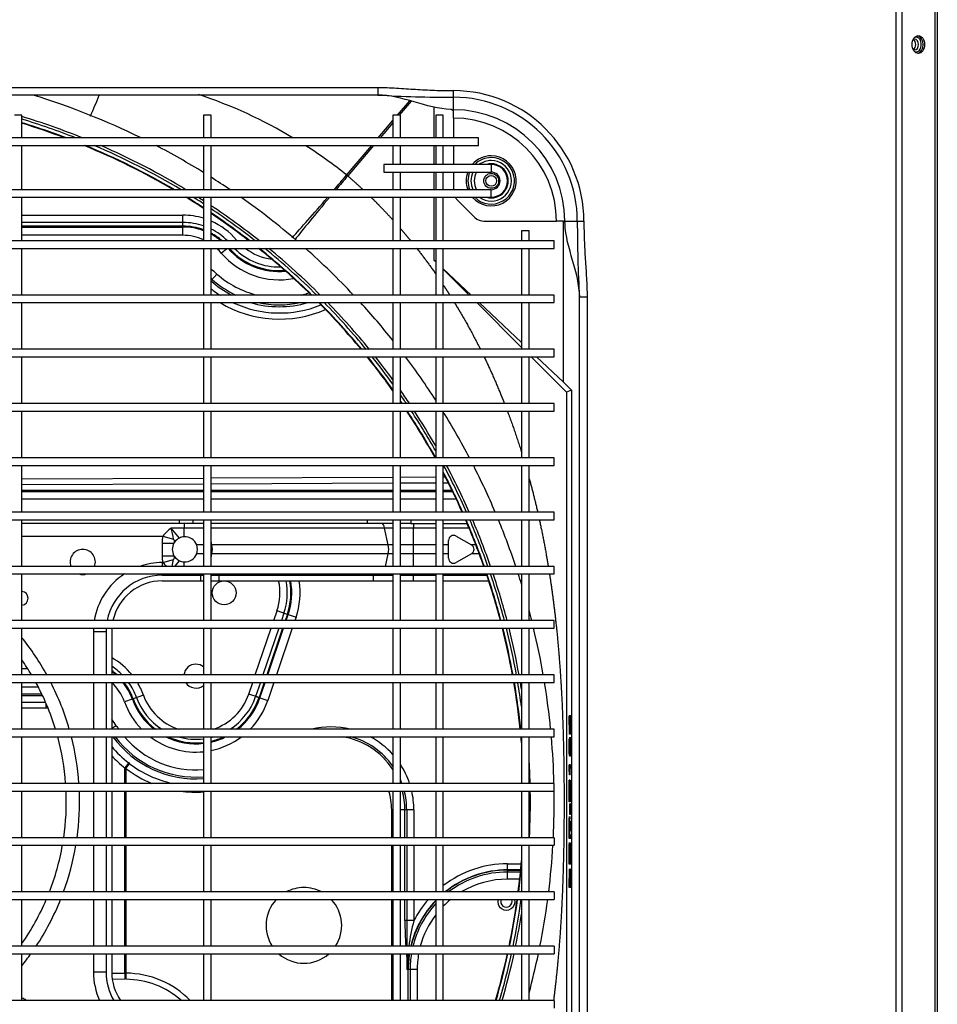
# Model space of a CAD drawing. Header units: millimetres. Extents: x -8884 to 95252, y -19446 to 55103.
# Tile 26 of 39: x -1922 to -1885, y -5073 to -5034. Entities that reach past the tile are written whole.
import ezdxf

# ---------------------------------------------------------------- set-up
doc = ezdxf.new("R2010")
doc.units = ezdxf.units.MM
doc.header["$LTSCALE"] = 1000
doc.header["$MEASUREMENT"] = 0
doc.linetypes.add('DASHED', pattern=[0.75, 0.5, -0.25])
doc.layers.add('KLIMA_NOWE', color=3, linetype='Continuous')
doc.layers.add('klimat_gaz', color=211, linetype='DASHED', lineweight=50)

# ---------------------------------------------------------------- blocks, each defined once
blk = doc.blocks.new('zw$D4A5')
at = {"layer": 'KLIMA_NOWE'}
for p, q in [((243.05, 152.77), (243.05, 727.77)), ((261.55, 727.77), (261.55, 152.77)), ((264.55, 152.77), (264.55, 727.77)), ((283.05, 727.77), (283.05, 152.77)), ((286.05, 152.77), (286.05, 727.77)), ((304.55, 727.77), (304.55, 152.77)), ((307.55, 152.77), (307.55, 727.77)), ((326.05, 727.77), (326.05, 152.77)), ((329.05, 152.77), (329.05, 727.77)), ((347.55, 727.77), (347.55, 152.77)), ((350.55, 152.77), (350.55, 727.77)), ((369.05, 727.77), (369.05, 152.77)), ((372.05, 152.77), (372.05, 727.77)), ((390.55, 727.77), (390.55, 152.77)), ((393.55, 152.77), (393.55, 727.77)), ((412.05, 727.77), (412.05, 152.77)), ((415.05, 152.77), (415.05, 727.77)), ((433.55, 727.77), (433.55, 152.77)), ((436.55, 152.77), (436.55, 727.77)), ((455.05, 727.77), (455.05, 152.77)), ((458.05, 152.77), (458.05, 727.77)), ((476.55, 727.77), (476.55, 152.77)), ((479.55, 152.77), (479.55, 727.77)), ((498.05, 727.77), (498.05, 152.77)), ((501.05, 152.77), (501.05, 727.77)), ((519.55, 727.77), (519.55, 152.77)), ((522.55, 152.77), (522.55, 727.77)), ((541.05, 727.77), (541.05, 152.77)), ((544.05, 152.77), (544.05, 727.77)), ((561.3, 702.77), (561.3, 177.77)), ((564.3, 177.77), (564.3, 702.77)), ((581.8, 697.77), (581.8, 182.77)), ((584.8, 182.77), (584.8, 697.77)), ((601.8, 222.77), (601.8, 657.77)), ((604.8, 657.77), (604.8, 222.77)), ((593.8, 363.77), (593.8, 366.77)), ((243.05, 363.77), (261.55, 363.77)), ((264.55, 363.77), (283.05, 363.77)), ((286.05, 363.77), (304.55, 363.77)), ((307.55, 363.77), (326.05, 363.77)), ((329.05, 363.77), (347.55, 363.77)), ((350.55, 363.77), (369.05, 363.77)), ((358.83, 354.3), (358.89, 363.77)), ((361.3, 363.77), (361.24, 354.41)), ((363.82, 355.58), (363.82, 363.77)), ((364.55, 363.77), (364.55, 355.93)), ((367.39, 363.77), (367.39, 357.35)), ((372.05, 363.77), (390.55, 363.77)), ((374.47, 361.43), (374.47, 363.77)), ((377.76, 363.77), (377.76, 363.61)), ((393.55, 363.77), (412.05, 363.77)), ((415.05, 363.77), (433.55, 363.77)), ((427.05, 363.77), (427.05, 307.88)), ((432.05, 301.27), (432.05, 363.77)), ((436.55, 363.77), (455.05, 363.77)), ((441.71, 291.77), (441.71, 363.77)), ((444.55, 291.77), (444.55, 363.77)), ((445.28, 363.77), (445.28, 291.77)), ((447.65, 291.77), (447.33, 363.77)), ((449.74, 363.77), (450.06, 291.77)), ((458.05, 363.77), (476.55, 363.77)), ((479.55, 363.77), (498.05, 363.77)), ((501.05, 363.77), (519.55, 363.77)), ((522.55, 363.77), (541.05, 363.77)), ((544.05, 363.77), (561.3, 363.77)), ((546.22, 299.93), (546.22, 363.77)), ((549.51, 363.77), (549.51, 299.93)), ((549.86, 299.93), (549.86, 363.77)), ((551.3, 299.93), (551.3, 363.77)), ((554.19, 363.77), (554.19, 299.93)), ((564.3, 363.77), (581.8, 363.77)), ((584.8, 363.77), (593.8, 363.77)), ((254.3, 330.42), (254.3, 335.42)), ((261.55, 335.42), (254.3, 335.42)), ((283.05, 335.42), (264.55, 335.42)), ((304.55, 335.42), (286.05, 335.42)), ((326.05, 335.42), (307.55, 335.42)), ((347.55, 335.42), (329.05, 335.42)), ((369.05, 335.42), (350.55, 335.42)), ((389.3, 335.42), (372.05, 335.42)), ((389.3, 335.42), (389.3, 330.42)), ((251.46, 322.94), (251.42, 327.96)), ((253.84, 328.16), (253.87, 323.01)), ((261.55, 330.42), (254.3, 330.42)), ((261.55, 328.17), (254.3, 328.17)), ((283.05, 330.42), (264.55, 330.42)), ((283.05, 328.17), (264.55, 328.17)), ((304.55, 330.42), (286.05, 330.42)), ((304.55, 328.17), (286.05, 328.17)), ((326.05, 330.42), (307.55, 330.42)), ((326.05, 328.17), (307.55, 328.17)), ((347.55, 330.42), (329.05, 330.42)), ((347.55, 328.17), (329.05, 328.17)), ((369.05, 330.42), (350.55, 330.42)), ((369.05, 328.17), (350.55, 328.17)), ((351.91, 326.36), (350.78, 328.17)), ((389.3, 330.42), (372.05, 330.42)), ((389.3, 328.17), (372.05, 328.17)), ((253.87, 322.53), (251.46, 322.55)), ((253.87, 323.01), (261.55, 323.01)), ((261.55, 322.53), (253.87, 322.53)), ((264.55, 323.01), (283.05, 323.01)), ((283.05, 322.53), (264.55, 322.53)), ((286.05, 323.01), (304.55, 323.01)), ((304.55, 322.53), (286.05, 322.53)), ((307.55, 323.01), (326.05, 323.01)), ((326.05, 322.53), (307.55, 322.53)), ((329.05, 323.01), (335.24, 323.01)), ((334.92, 322.53), (329.05, 322.53)), ((334.92, 322.53), (335.24, 323.01)), ((334.92, 322.53), (336.85, 321.07)), ((337.15, 321.46), (336.85, 321.07)), ((362.44, 320.01), (361.33, 323.1)), ((362.56, 319.68), (362.44, 320.01)), ((363.05, 318.32), (362.56, 319.68)), ((364.04, 315.61), (362.56, 319.68)), ((424.31, 308.24), (419.29, 308.24)), ((419.29, 308.24), (419.29, 303.49)), ((424.31, 308.24), (424.31, 303.49)), ((409.3, 308.17), (409.3, 293.02)), ((412.05, 308.17), (411.55, 308.17)), ((411.55, 308.17), (411.55, 293.02)), ((416.55, 308.17), (415.05, 308.17)), ((416.55, 307.88), (416.55, 308.17)), ((416.55, 307.88), (417.79, 303.63)), ((427.05, 307.88), (425.81, 303.63)), ((426.29, 301.36), (430.23, 304.61)), ((430.23, 299.53), (430.23, 304.61)), ((415.05, 303.22), (417.31, 301.36)), ((418.93, 303.26), (419.29, 303.49)), ((424.31, 303.49), (424.67, 303.26)), ((432.05, 301.27), (433.55, 301.27)), ((432.05, 296), (432.05, 301.27)), ((412.05, 299.53), (411.55, 299.53)), ((415.05, 299.53), (416.81, 299.53)), ((426.79, 299.53), (430.23, 299.53)), ((432.05, 299.53), (430.23, 299.53)), ((430.23, 291.77), (430.23, 299.53)), ((546.22, 299.93), (549.51, 299.93)), ((549.51, 299.93), (549.86, 299.93)), ((549.86, 299.93), (551.3, 299.93)), ((549.86, 299.93), (554.19, 299.93)), ((409.3, 293.02), (409.3, 291.77)), ((411.55, 293.02), (409.3, 293.02)), ((411.55, 293.02), (411.55, 291.77)), ((420.05, 291.77), (420.05, 294.48)), ((423.55, 291.77), (423.55, 294.48)), ((432.05, 291.77), (432.05, 296)), ((433.55, 296), (432.05, 296)), ((261.55, 291.77), (243.05, 291.77)), ((243.05, 288.77), (261.55, 288.77)), ((283.05, 291.77), (264.55, 291.77)), ((264.55, 288.77), (283.05, 288.77)), ((304.55, 291.77), (286.05, 291.77)), ((286.05, 288.77), (304.55, 288.77)), ((326.05, 291.77), (307.55, 291.77)), ((307.55, 288.77), (326.05, 288.77)), ((347.55, 291.77), (329.05, 291.77)), ((329.05, 288.77), (347.55, 288.77)), ((369.05, 291.77), (350.55, 291.77)), ((350.55, 288.77), (369.05, 288.77)), ((390.55, 291.77), (372.05, 291.77)), ((372.05, 288.77), (390.55, 288.77)), ((412.05, 291.77), (393.55, 291.77)), ((393.55, 288.77), (412.05, 288.77)), ((409.3, 288.77), (409.3, 285.79)), ((411.55, 288.77), (411.55, 285.79)), ((433.55, 291.77), (415.05, 291.77)), ((415.05, 288.77), (433.55, 288.77)), ((418.54, 288.77), (420.05, 288.44)), ((420.05, 288.44), (420.05, 288.77)), ((423.55, 288.44), (425.06, 288.77)), ((423.55, 288.44), (423.55, 288.77)), ((430.23, 220.03), (430.23, 288.77)), ((432.05, 226.78), (432.05, 288.77)), ((455.05, 291.77), (436.55, 291.77)), ((436.55, 288.77), (455.05, 288.77)), ((441.71, 216.77), (441.71, 288.77)), ((444.55, 216.77), (444.55, 288.77)), ((445.28, 288.77), (445.28, 216.77)), ((447.99, 216.77), (447.66, 288.77)), ((450.08, 288.77), (450.4, 216.77)), ((476.55, 291.77), (458.05, 291.77)), ((458.05, 288.77), (476.55, 288.77)), ((498.05, 291.77), (479.55, 291.77)), ((479.55, 288.77), (498.05, 288.77)), ((519.55, 291.77), (501.05, 291.77)), ((501.05, 288.77), (519.55, 288.77)), ((541.05, 291.77), (522.55, 291.77)), ((522.55, 288.77), (541.05, 288.77)), ((528.74, 288.36), (528.29, 288.77)), ((530.87, 286.48), (528.29, 288.77)), ((561.3, 291.77), (544.05, 291.77)), ((544.05, 288.77), (561.3, 288.77)), ((581.8, 291.77), (564.3, 291.77)), ((564.3, 288.77), (581.8, 288.77)), ((593.8, 291.77), (584.8, 291.77)), ((584.8, 288.77), (593.8, 288.77)), ((593.8, 288.77), (593.8, 291.77)), ((409.3, 285.79), (409.3, 224.57)), ((411.55, 285.79), (409.3, 285.79)), ((411.55, 285.79), (411.55, 224.57)), ((420.05, 218.57), (420.05, 288.44)), ((423.55, 218.57), (423.55, 288.44)), ((539.2, 284.75), (541.06, 282.55)), ((544.05, 279.03), (544.35, 278.68)), ((363.05, 269.78), (364.44, 273.88)), ((364.44, 273.88), (369.05, 272.31)), ((362.94, 269.45), (361.88, 266.33)), ((363.05, 269.78), (362.94, 269.45)), ((362.94, 269.45), (369.05, 267.37)), ((363.52, 271.14), (363.05, 269.78)), ((369.05, 267.74), (363.05, 269.78)), ((369.05, 269.26), (363.52, 271.14)), ((372.05, 271.29), (390.55, 265.01)), ((369.05, 263.9), (361.88, 266.33)), ((390.55, 261.96), (372.05, 268.24)), ((390.55, 260.44), (372.05, 266.72)), ((372.05, 266.35), (390.55, 260.07)), ((390.55, 256.6), (372.05, 262.88)), ((393.55, 263.99), (397.44, 262.67)), ((396.05, 258.57), (397.44, 262.67)), ((396.51, 259.94), (393.55, 260.94)), ((396.05, 258.57), (393.55, 259.42)), ((393.55, 259.05), (395.93, 258.24)), ((395.93, 258.24), (394.88, 255.13)), ((396.51, 259.94), (395.93, 258.24)), ((396.05, 258.57), (395.93, 258.24)), ((394.88, 255.13), (393.55, 255.58)), ((581.8, 224.39), (569.75, 234.64)), ((570.11, 235.08), (581.8, 225.14)), ((432.05, 216.77), (432.05, 226.78)), ((432.05, 226.78), (433.55, 226.78)), ((409.3, 224.57), (409.3, 216.77)), ((411.55, 224.57), (409.3, 224.57)), ((411.55, 224.57), (411.55, 216.77)), ((584.8, 222.59), (591.65, 216.77)), ((604.8, 222.77), (601.8, 222.77)), ((415.05, 219.66), (420.05, 218.57)), ((420.05, 216.77), (420.05, 218.57)), ((423.55, 218.57), (430.23, 220.03)), ((423.55, 216.77), (423.55, 218.57)), ((430.23, 216.77), (430.23, 220.03)), ((574.3, 220.27), (571.3, 220.27)), ((571.3, 220.27), (571.3, 177.77)), ((574.3, 177.77), (574.3, 220.27)), ((590.77, 216.77), (584.8, 221.84)), ((243.05, 217.21), (261.55, 217.21)), ((261.55, 216.77), (243.05, 216.77)), ((264.55, 217.21), (283.05, 217.21)), ((283.05, 216.77), (264.55, 216.77)), ((286.05, 217.21), (304.55, 217.21)), ((304.55, 216.77), (286.05, 216.77)), ((307.55, 217.21), (318.62, 217.21)), ((326.05, 216.77), (307.55, 216.77)), ((318.62, 217.21), (318.62, 216.77)), ((347.55, 216.77), (329.05, 216.77)), ((369.05, 216.77), (350.55, 216.77)), ((390.55, 216.77), (372.05, 216.77)), ((412.05, 216.77), (393.55, 216.77)), ((433.55, 216.77), (415.05, 216.77)), ((455.05, 216.77), (436.55, 216.77)), ((476.55, 216.77), (458.05, 216.77)), ((498.05, 216.77), (479.55, 216.77)), ((519.55, 216.77), (501.05, 216.77)), ((541.05, 216.77), (522.55, 216.77)), ((561.3, 216.77), (544.05, 216.77)), ((571.3, 216.77), (564.3, 216.77)), ((581.8, 216.77), (574.3, 216.77)), ((593.8, 216.77), (584.8, 216.77)), ((593.8, 213.77), (593.8, 216.77)), ((593.8, 214.94), (599.52, 210.07)), ((243.05, 213.77), (261.55, 213.77)), ((243.05, 210.66), (255.3, 210.66)), ((255.3, 209.93), (255.3, 211.27)), ((261.55, 211.27), (255.3, 211.27)), ((255.3, 210.66), (255.3, 210.77)), ((255.3, 207.09), (255.3, 210.66)), ((264.55, 213.77), (283.05, 213.77)), ((283.05, 211.27), (264.55, 211.27)), ((274.7, 212), (283.05, 212)), ((274.7, 208.43), (274.7, 212)), ((286.05, 213.77), (304.55, 213.77)), ((286.05, 212), (304.55, 212)), ((304.55, 211.27), (286.05, 211.27)), ((307.55, 213.77), (326.05, 213.77)), ((307.55, 212), (318.62, 212)), ((318.62, 211.27), (307.55, 211.27)), ((318.62, 211.27), (318.62, 213.77)), ((318.62, 212), (318.62, 213.77)), ((318.62, 208.43), (318.62, 212)), ((329.05, 213.77), (347.55, 213.77)), ((350.55, 213.77), (369.05, 213.77)), ((372.05, 213.77), (390.55, 213.77)), ((393.55, 213.77), (412.05, 213.77)), ((409.3, 213.77), (409.3, 208.67)), ((411.55, 213.77), (411.55, 208.67)), ((415.05, 213.77), (433.55, 213.77)), ((420.05, 208.6), (420.05, 213.77)), ((423.55, 208.6), (423.55, 213.77)), ((430.23, 208.6), (430.23, 213.77)), ((432.05, 209.66), (432.05, 213.77)), ((436.55, 213.77), (455.05, 213.77)), ((441.71, 199.77), (441.71, 213.77)), ((444.55, 199.77), (444.55, 213.77)), ((445.28, 213.77), (445.28, 199.77)), ((448.06, 199.77), (448, 213.77)), ((450.42, 213.77), (450.48, 199.77)), ((458.05, 213.77), (476.55, 213.77)), ((479.55, 213.77), (498.05, 213.77)), ((501.05, 213.77), (519.55, 213.77)), ((522.55, 213.77), (541.05, 213.77)), ((544.05, 213.77), (561.3, 213.77)), ((564.3, 213.77), (571.3, 213.77)), ((574.3, 213.77), (581.8, 213.77)), ((584.8, 213.77), (593.8, 213.77)), ((599.36, 209.46), (593.8, 214.19)), ((255.3, 209.93), (243.05, 209.93)), ((255.3, 207.09), (243.05, 207.09)), ((283.05, 208.43), (274.7, 208.43)), ((304.55, 208.43), (286.05, 208.43)), ((318.62, 208.43), (307.55, 208.43)), ((409.3, 208.67), (409.3, 199.77)), ((411.55, 208.67), (409.3, 208.67)), ((411.55, 208.67), (411.55, 199.77)), ((412.05, 208.6), (411.55, 208.6)), ((415.05, 208.6), (420.05, 208.6)), ((420.05, 208.6), (423.55, 208.6)), ((420.05, 199.77), (420.05, 208.6)), ((423.55, 199.77), (423.55, 208.6)), ((423.55, 208.6), (430.23, 208.6)), ((432.05, 208.6), (430.23, 208.6)), ((430.23, 199.77), (430.23, 208.6)), ((432.05, 209.66), (432.05, 199.77)), ((433.55, 209.66), (432.05, 209.66)), ((261.55, 199.77), (243.05, 199.77)), ((283.05, 199.77), (264.55, 199.77)), ((304.55, 199.77), (286.05, 199.77)), ((326.05, 199.77), (307.55, 199.77)), ((347.55, 199.77), (329.05, 199.77)), ((369.05, 199.77), (350.55, 199.77)), ((390.55, 199.77), (372.05, 199.77)), ((412.05, 199.77), (393.55, 199.77)), ((433.55, 199.77), (415.05, 199.77)), ((455.05, 199.77), (436.55, 199.77)), ((476.55, 199.77), (458.05, 199.77)), ((498.05, 199.77), (479.55, 199.77)), ((519.55, 199.77), (501.05, 199.77)), ((541.05, 199.77), (522.55, 199.77)), ((536.48, 200.5), (535.75, 199.77)), ((536.48, 200.5), (535.79, 199.77)), ((541.05, 200.5), (536.48, 200.5)), ((561.3, 200.5), (544.05, 200.5)), ((561.3, 199.77), (544.05, 199.77)), ((571.3, 200.5), (564.3, 200.5)), ((571.3, 199.77), (564.3, 199.77)), ((581.8, 200.5), (574.3, 200.5)), ((581.8, 199.77), (574.3, 199.77)), ((596.99, 200.5), (584.8, 200.5)), ((593.8, 199.77), (584.8, 199.77)), ((593.8, 196.77), (593.8, 199.77)), ((243.05, 196.77), (261.55, 196.77)), ((264.55, 196.77), (283.05, 196.77)), ((286.05, 196.77), (304.55, 196.77)), ((307.55, 196.77), (326.05, 196.77)), ((329.05, 196.77), (347.55, 196.77)), ((350.55, 196.77), (369.05, 196.77)), ((372.05, 196.77), (390.55, 196.77)), ((393.55, 196.77), (412.05, 196.77)), ((409.3, 196.77), (409.3, 178.76)), ((411.55, 196.77), (411.55, 179.5)), ((415.05, 196.77), (433.55, 196.77)), ((420.05, 194.67), (420.05, 196.77)), ((423.55, 194.67), (423.55, 196.77)), ((430.23, 186.54), (430.23, 196.77)), ((432.05, 196.77), (432.05, 187.31)), ((436.55, 196.77), (455.05, 196.77)), ((441.71, 191.65), (441.71, 196.77)), ((444.55, 193.01), (444.55, 196.77)), ((445.28, 196.77), (445.28, 193.36)), ((448.07, 194.75), (448.07, 196.77)), ((450.49, 196.77), (450.49, 195.98)), ((458.05, 196.77), (476.55, 196.77)), ((479.55, 196.77), (498.05, 196.77)), ((501.05, 196.77), (519.55, 196.77)), ((522.55, 196.77), (541.05, 196.77)), ((532.75, 196.77), (522.55, 186.54)), ((532.95, 196.77), (522.55, 185.75)), ((544.05, 196.77), (561.3, 196.77)), ((564.3, 196.77), (571.3, 196.77)), ((574.3, 196.77), (581.8, 196.77)), ((584.8, 196.77), (593.8, 196.77)), ((420.05, 185.58), (416.53, 191.67)), ((418.26, 194.67), (420.05, 194.67)), ((420.05, 194.67), (423.55, 194.67)), ((423.55, 194.67), (425.34, 194.67)), ((427.07, 191.67), (423.55, 185.58)), ((560.34, 191.3), (553.26, 184.23)), ((571.3, 192.77), (564.3, 192.77)), ((581.8, 192.77), (574.3, 192.77)), ((592.68, 192.77), (584.8, 192.77)), ((592.68, 192.77), (595.25, 192.77)), ((595.25, 192.77), (595.97, 192.77)), ((595.98, 193.33), (595.97, 192.77)), ((595.97, 192.77), (600.93, 192.77)), ((600.93, 192.77), (603.53, 192.77)), ((420.05, 182.52), (420.05, 185.58)), ((420.07, 185.54), (420.05, 185.58)), ((423.55, 185.58), (423.53, 185.54)), ((423.55, 183.85), (423.55, 185.58)), ((519.55, 183.53), (501.82, 165.77)), ((519.55, 182.57), (503.69, 165.77)), ((551.8, 180.69), (551.8, 151.89)), ((581.8, 182.77), (584.8, 182.77)), ((561.3, 177.77), (564.3, 177.77)), ((574.3, 177.77), (571.3, 177.77)), ((291.12, 171.27), (294.7, 171.27)), ((291.12, 166.48), (291.12, 171.27)), ((294.8, 171.27), (293.96, 171.27)), ((293.96, 166.19), (293.96, 171.27)), ((294.8, 171.27), (294.7, 171.27)), ((294.7, 171.27), (294.7, 166.11)), ((294.8, 171.27), (297.22, 171.27)), ((294.8, 166.1), (294.8, 171.27)), ((297.22, 171.27), (297.22, 165.88)), ((261.55, 165.77), (243.05, 165.77)), ((283.05, 165.77), (264.55, 165.77)), ((304.55, 165.77), (286.05, 165.77)), ((326.05, 165.77), (307.55, 165.77)), ((347.55, 165.77), (329.05, 165.77)), ((369.05, 165.77), (350.55, 165.77)), ((390.55, 165.77), (372.05, 165.77)), ((412.05, 165.77), (393.55, 165.77)), ((433.55, 165.77), (415.05, 165.77)), ((455.05, 165.77), (436.55, 165.77)), ((476.55, 165.77), (458.05, 165.77)), ((498.05, 165.77), (479.55, 165.77)), ((519.55, 165.77), (501.05, 165.77)), ((541.05, 165.77), (522.55, 165.77)), ((548.05, 165.77), (544.05, 165.77)), ((548.05, 162.77), (548.05, 165.77)), ((243.05, 162.77), (261.55, 162.77)), ((264.55, 162.77), (283.05, 162.77)), ((286.05, 162.77), (304.55, 162.77)), ((307.55, 162.77), (326.05, 162.77)), ((329.05, 162.77), (347.55, 162.77)), ((350.55, 162.77), (369.05, 162.77)), ((372.05, 162.77), (390.55, 162.77)), ((393.55, 162.77), (412.05, 162.77)), ((415.05, 162.77), (433.55, 162.77)), ((436.55, 162.77), (455.05, 162.77)), ((458.05, 162.77), (476.55, 162.77)), ((479.55, 162.77), (498.05, 162.77)), ((498.05, 161.99), (484.04, 147.94)), ((501.05, 162.77), (519.55, 162.77)), ((522.55, 162.77), (541.05, 162.77)), ((544.05, 162.77), (548.05, 162.77)), ((498.05, 159.8), (488.03, 149.18)), ((243.05, 152.77), (240.05, 152.77)), ((264.55, 152.77), (261.55, 152.77)), ((286.05, 152.77), (283.05, 152.77)), ((307.55, 152.77), (304.55, 152.77)), ((326.05, 152.77), (329.05, 152.77)), ((347.55, 152.77), (350.55, 152.77)), ((369.05, 152.77), (372.05, 152.77)), ((390.55, 152.77), (393.55, 152.77)), ((412.05, 152.77), (415.05, 152.77)), ((433.55, 152.77), (436.55, 152.77)), ((455.05, 152.77), (458.05, 152.77)), ((476.55, 152.77), (479.55, 152.77)), ((498.05, 152.77), (501.05, 152.77)), ((519.55, 152.77), (522.55, 152.77)), ((541.05, 152.77), (544.05, 152.77)), ((488.03, 149.18), (484.85, 145.99)), ((488.03, 149.18), (551.79, 149.18)), ((551.8, 149.32), (551.8, 151.89)), ((551.8, 149.32), (551.8, 148.6)), ((551.8, 148.6), (551.8, 143.63)), ((484.85, 145.99), (158.84, 145.99)), ((484.04, 147.94), (159.65, 147.94)), ((287.8, 146.52), (287.8, 146.82)), ((287.8, 146.82), (295.05, 146.71)), ((287.8, 146.47), (287.8, 146.52)), ((287.8, 146.52), (295.05, 146.41)), ((293.56, 146.39), (287.8, 146.47)), ((287.8, 146.31), (287.8, 146.47)), ((287.8, 146.31), (293.56, 146.39)), ((295.05, 146.37), (287.8, 146.26)), ((287.8, 146.26), (287.8, 146.31)), ((295.05, 146.41), (295.05, 146.71)), ((295.05, 146.41), (295.05, 146.37)), ((297.07, 146.58), (297.07, 146.88)), ((297.07, 146.2), (297.07, 146.58)), ((298.52, 146.2), (297.07, 146.2)), ((298.52, 146.54), (298.52, 146.4)), ((298.52, 146.36), (298.52, 146.2)), ((305.43, 146.29), (305.43, 146.95)), ((307.27, 146.58), (307.27, 146.88)), ((307.27, 146.2), (307.27, 146.58)), ((308.73, 146.2), (307.27, 146.2)), ((308.73, 146.54), (308.73, 146.4)), ((308.73, 146.36), (308.73, 146.2)), ((315.64, 146.29), (315.64, 146.95)), ((316.8, 146.36), (316.8, 146.66)), ((316.8, 146.66), (320.91, 146.66)), ((316.8, 146.32), (316.8, 146.36)), ((316.8, 146.36), (320.91, 146.36)), ((320.91, 146.32), (316.8, 146.32)), ((320.91, 146.36), (320.91, 146.66)), ((320.91, 146.36), (320.91, 146.32)), ((321.73, 146.58), (321.73, 146.88)), ((321.73, 146.88), (330.41, 146.88)), ((321.73, 146.54), (321.73, 146.58)), ((321.73, 146.58), (330.41, 146.58)), ((325.33, 146.54), (321.73, 146.54)), ((325.33, 146.2), (325.33, 146.54)), ((326.78, 146.2), (325.33, 146.2)), ((330.41, 146.54), (326.78, 146.54)), ((326.78, 146.54), (326.78, 146.2)), ((330.41, 146.58), (330.41, 146.88)), ((330.41, 146.58), (330.41, 146.54)), ((332.43, 146.49), (332.43, 146.79)), ((332.43, 146.44), (332.43, 146.49)), ((335.13, 146.2), (335.13, 146.5)), ((336.48, 146.2), (335.13, 146.2)), ((335.61, 146.59), (335.61, 146.89)), ((335.61, 146.89), (336.48, 146.89)), ((335.61, 146.59), (336.48, 146.59)), ((336.48, 146.59), (336.48, 146.89)), ((336.48, 146.59), (336.48, 146.2)), ((339.9, 146.6), (340.14, 146.6)), ((339.9, 146.3), (339.9, 146.6)), ((339.9, 146.3), (341.31, 146.31)), ((340.14, 146.68), (341.21, 146.88)), ((340.14, 146.38), (340.14, 146.68)), ((340.14, 146.38), (341.21, 146.58)), ((341.41, 146.38), (340.14, 146.38)), ((341.21, 146.88), (346.64, 146.88)), ((341.21, 146.58), (341.21, 146.88)), ((341.21, 146.58), (346.64, 146.58)), ((341.31, 146.31), (341.31, 146.38)), ((342.28, 146.53), (341.69, 146.43)), ((346.64, 146.53), (342.28, 146.53)), ((346.64, 146.58), (346.64, 146.88)), ((346.64, 146.58), (346.64, 146.53)), ((347.17, 146.13), (347.17, 146.83)), ((348.63, 146.71), (355.89, 146.82)), ((348.63, 146.41), (348.63, 146.71)), ((348.63, 146.41), (355.89, 146.52)), ((348.63, 146.37), (348.63, 146.41)), ((355.89, 146.26), (348.63, 146.37)), ((355.89, 146.47), (350.13, 146.39)), ((350.13, 146.39), (355.89, 146.31)), ((355.89, 146.52), (355.89, 146.82)), ((355.89, 146.52), (355.89, 146.47)), ((355.89, 146.31), (355.89, 146.47)), ((355.89, 146.31), (355.89, 146.26)), ((484.85, 145.99), (484.04, 147.94)), ((111.8, 142.77), (521.8, 142.77)), ((521.8, 142.77), (521.8, 139.77)), ((551.8, 143.63), (551.8, 141.03)), ((521.8, 139.77), (111.8, 139.77)), ((95.84, 17.21), (1147.76, 17.21)), ((1147.76, 15.09), (95.84, 15.09)), ((95.84, 1.84), (1147.76, 1.84)), ((1147.76, 0.97), (95.84, 0.97))]:
    blk.add_line(p, q, dxfattribs=at)
for centre, radius in [((404.55, 283.61), 4.75), ((404.55, 283.61), 4.75), ((567.8, 177.77), 2.95), ((567.8, 177.77), 2.15)]:
    blk.add_circle(centre, radius, dxfattribs=at)
for centre, radius, start, end in [((241.19, 364.06), 2.75, 312.565, 353.8855), ((321.8, 444.67), 103.75, 231.2412, 234.4986), ((321.8, 444.67), 98.5, 235.2203, 246.8337), ((321.8, 444.67), 98.5, 300.674, 304.7797), ((321.8, 444.67), 103.75, 298.9691, 308.7588), ((402.41, 364.06), 2.75, 186.1145, 353.8855), ((321.84, 445.8), 281, 339.3554, 343.0262), ((321.84, 445.8), 283.55, 338.027, 343.1836), ((321.84, 445.8), 282.55, 338.5351, 343.1223), ((321.84, 445.8), 281.2, 339.2475, 343.0386), ((321.84, 445.8), 293, 333.826, 342.8392), ((321.8, 444.67), 103.75, 236.5089, 248.0687), ((321.8, 444.67), 98.5, 286.9704, 298.6655), ((321.8, 444.67), 98.5, 248.7189, 259.914), ((321.8, 444.67), 103.75, 286.0877, 297.0921), ((334.55, 354.46), 24.28, 357.4566, 359.613), ((321.8, 444.67), 103.75, 249.8439, 260.4293), ((321.8, 444.67), 98.5, 261.6818, 272.4729), ((321.8, 444.67), 98.5, 274.221, 285.1544), ((321.8, 444.67), 103.75, 274.0071, 284.3706), ((416.8, 339.67), 5, 0, 110.4873), ((321.8, 444.67), 103.75, 262.1055, 272.3477), ((416.8, 339.67), 5, 161.8051, 198.1949), ((416.8, 339.67), 5, 249.5127, 0), ((321.84, 445.8), 281, 329.6362, 337.6854), ((321.84, 445.8), 281.2, 329.5667, 337.5863), ((783.77, 778.31), 480.98, 246.6872, 247.7658), ((254.3, 308.17), 27.25, 90, 114.3836), ((389.3, 308.17), 27.25, 87.3708, 90), ((389.3, 308.17), 27.25, 33.3985, 81.0273), ((321.84, 445.8), 282.55, 329.1029, 336.9301), ((321.84, 445.8), 283.55, 328.7669, 336.4603), ((254.3, 308.17), 22.25, 90, 120.3724), ((254.3, 308.17), 20, 90, 124.2289), ((371.56, 294.81), 40.73, 126.1105, 184.2933), ((371.56, 294.57), 46.13, 133.2439, 141.9381), ((371.56, 294.5), 43.71, 129.56, 141.9213), ((334.55, 354.23), 32.84, 301.9156, 307.4674), ((354.55, 341.83), 19.92, 289.8852, 316.7137), ((354.55, 341.83), 25, 314.427, 326.8653), ((354.55, 341.83), 23.21, 318.9362, 323.931), ((354.55, 341.83), 27.89, 308.8687, 330.6577), ((354.55, 341.83), 23.56, 317.9783, 324.5423), ((389.3, 308.17), 22.25, 86.7794, 90), ((389.3, 308.17), 20, 86.4167, 90), ((389.3, 308.17), 22.25, 0, 78.9882), ((389.3, 308.17), 20, 0, 77.7311), ((371.56, 294.81), 40, 126.8822, 184.3724), ((371.56, 294.81), 37.16, 121.9156, 124.4227), ((217.94, 322.77), 33.52, 318.5202, 359.6222), ((217.94, 322.77), 35.94, 314.3346, 359.6222), ((371.56, 294.81), 45.94, 142.8895, 157.7164), ((371.56, 294.81), 43.52, 142.8895, 167.5963), ((371.56, 294.81), 37.16, 130.2425, 184.7071), ((371.56, 294.81), 30.08, 109.8852, 134.2948), ((371.56, 294.81), 26.79, 109.8852, 141.6409), ((354.55, 341.83), 23.21, 289.8852, 308.662), ((354.55, 341.83), 23.56, 289.8852, 307.991), ((354.55, 341.83), 25, 289.8852, 305.4505), ((371.56, 294.81), 26.44, 109.8852, 142.5994), ((371.56, 294.81), 25, 109.8852, 147.169), ((354.55, 341.83), 27.89, 289.8852, 301.3296), ((389.3, 308.17), 27.25, 0, 19.0991), ((371.56, 294.81), 30.08, 142.9473, 185.8185), ((371.56, 294.81), 22.11, 109.8852, 161.799), ((321.84, 445.8), 293, 328.2839, 332.5263), ((371.56, 294.81), 26.79, 153.6526, 186.5362), ((371.56, 294.81), 26.44, 155.2111, 186.6223), ((425.3, 296.17), 14.61, 126.7634, 134.6389), ((372.62, 553.98), 255.94, 281.995, 283.0085), ((418.3, 296.17), 14.61, 35.2865, 53.2366), ((371.56, 294.81), 45.94, 172.1479, 183.8063), ((371.56, 294.81), 25, 163.7959, 187.0065), ((470.98, 553.98), 255.94, 257.3763, 258.005), ((421.8, 299.17), 5, 153.9883, 175.8419), ((421.8, 299.17), 5, 125.0171, 153.9883), ((421.8, 299.17), 5, 59.8738, 120.1262), ((421.8, 299.17), 5, 26.0117, 54.9829), ((421.8, 299.17), 5, 4.1581, 26.0117), ((371.56, 294.81), 4.75, 121.854, 219.9415), ((371.56, 294.81), 4.75, 121.854, 219.9415), ((371.56, 294.81), 4.75, 0, 84.0407), ((371.56, 294.81), 4.75, 0, 84.0407), ((421.8, 299.17), 5, 175.8419, 249.5077), ((421.8, 299.17), 5, 290.4923, 4.1581), ((526.3, 299.93), 19.92, 335.8056, 0), ((526.3, 299.93), 23.21, 339.4071, 0), ((526.3, 299.93), 23.56, 339.7234, 0), ((526.3, 299.93), 25, 340.9408, 0), ((526.3, 299.93), 27.89, 342.9778, 0), ((321.84, 445.8), 281, 326.7589, 328.4471), ((321.84, 445.8), 281.2, 326.7857, 328.3808), ((371.56, 294.81), 4.75, 320.0585, 0), ((371.56, 294.81), 4.75, 320.0585, 0), ((421.8, 299.17), 5, 249.5077, 290.4923), ((321.84, 445.8), 282.55, 326.9651, 327.9379), ((321.84, 445.8), 283.55, 327.0964, 327.6168), ((419.91, 354.81), 192.09, 329.1207, 341.4874), ((371.56, 294.81), 30.08, 191.6019, 217.0527), ((371.56, 294.81), 26.79, 193.0508, 206.3474), ((371.56, 294.81), 26.44, 193.2248, 204.7889), ((371.56, 294.81), 25, 194.0035, 196.2041), ((558.67, 261.62), 43.24, 141.0265, 146.8687), ((558.67, 261.82), 40.73, 138.4302, 152.4638), ((506.3, 308.27), 30, 318.4302, 319.4492), ((506.3, 308.27), 32.84, 318.4302, 323.5647), ((321.84, 445.8), 281, 322.2575, 326.0245), ((321.84, 445.8), 283.55, 321.596, 326.3714), ((321.84, 445.8), 282.55, 321.8524, 326.2364), ((321.84, 445.8), 281.2, 322.2048, 326.0519), ((526.3, 299.93), 25, 315.2349, 333.4778), ((526.3, 299.93), 23.21, 319.8847, 331.2506), ((526.3, 299.93), 23.56, 318.8948, 331.7119), ((526.3, 299.93), 27.89, 310.3463, 336.4018), ((321.84, 445.8), 293, 325.8422, 327.5916), ((371.56, 294.81), 22.11, 198.201, 251.2396), ((558.67, 261.66), 45.65, 148.9779, 203.5176), ((558.67, 261.82), 40, 138.4302, 154.5563), ((558.67, 261.82), 37.16, 138.4302, 166.4091), ((526.3, 299.93), 19.92, 310.3463, 317.7729), ((371.56, 294.81), 25, 212.831, 251.2396), ((558.67, 261.82), 30.08, 130.3463, 190.9823), ((558.67, 261.82), 26.79, 131.1266, 185.4725), ((558.67, 261.82), 26.44, 131.7853, 184.769), ((371.56, 294.81), 26.44, 217.4006, 251.2396), ((371.56, 294.81), 26.79, 218.3591, 251.2396), ((558.67, 261.62), 43.24, 154.8713, 202.167), ((558.67, 261.82), 25, 134.8144, 181.4881), ((558.67, 261.82), 22.11, 130.3463, 131.3881), ((371.56, 294.81), 30.08, 225.7052, 251.2396), ((558.67, 261.82), 40.73, 163.8148, 196.1852), ((558.67, 261.82), 22.11, 142.8277, 172.363), ((321.84, 445.8), 293, 319.3217, 324.811), ((558.67, 261.82), 40, 167.9616, 192.0384), ((321.84, 445.8), 281, 315.5823, 321.2691), ((321.84, 445.8), 281.2, 315.5407, 321.2183), ((272.8, 252.02), 15, 46.8953, 123.367), ((272.8, 252.02), 15, 46.8953, 123.367), ((321.84, 445.8), 282.55, 315.2618, 320.8781), ((321.84, 445.8), 283.55, 315.0583, 320.6303), ((272.8, 252.02), 15, 138.5904, 221.4096), ((272.8, 252.02), 15, 138.5904, 221.4096), ((404.55, 283.61), 22.11, 251.2396, 282.404), ((272.8, 252.02), 15, 0, 27.9529), ((272.8, 252.02), 15, 0, 27.9529), ((404.55, 283.61), 26.79, 251.2396, 280.2129), ((404.55, 283.61), 26.44, 251.2396, 280.3482), ((404.55, 283.61), 25, 251.2396, 280.9528), ((404.55, 283.61), 30.08, 251.2396, 279.0855), ((272.8, 252.02), 15, 332.0471, 0), ((272.8, 252.02), 15, 332.0471, 0), ((558.67, 261.82), 37.16, 193.5909, 198.4961), ((321.84, 445.8), 293, 313.2358, 318.4297), ((419.91, 354.81), 192.09, 321.4416, 327.3636), ((318.62, 241.27), 32.84, 346.5178, 13.4822), ((321.84, 445.8), 281, 309.6238, 314.715), ((321.84, 445.8), 281.2, 309.5901, 314.6746), ((321.84, 445.8), 282.55, 309.3635, 314.404), ((321.84, 445.8), 283.55, 309.198, 314.2064), ((272.8, 252.02), 15, 236.633, 313.1047), ((272.8, 252.02), 15, 236.633, 313.1047), ((318.62, 241.27), 29.27, 303.1462, 351.3739), ((560.98, 242.18), 11.57, 319.2903, 322.1251), ((318.62, 241.27), 30, 305.2373, 344.6813), ((321.84, 445.8), 281, 305.406, 308.8341), ((321.84, 445.8), 281.2, 305.4633, 308.8013), ((321.84, 445.8), 293, 308.585, 312.4358), ((318.62, 241.27), 32.84, 311.7415, 331.7739), ((321.84, 445.8), 282.55, 305.8467, 308.581), ((321.84, 445.8), 283.55, 306.1254, 308.4201), ((1081.92, 193.89), 480.99, 176.5586, 180.1343), ((318.62, 241.27), 24.06, 270, 287.9961), ((276.68, 27.42), 184.6, 94.7088, 96.65), ((255.3, 171.27), 40, 81.0107, 90), ((257.56, 148), 62.81, 86.3548, 92.0604), ((255.3, 171.27), 39.5, 80.8968, 90), ((255.3, 171.27), 39.4, 80.8715, 90), ((276.68, 27.42), 184.6, 90.6148, 93.7711), ((318.62, 241.27), 29.27, 270, 284.7159), ((318.62, 241.27), 30, 270, 284.3476), ((318.62, 241.27), 30, 290.3531, 293.5417), ((318.62, 241.27), 32.84, 288.526, 303.1219), ((321.84, 445.8), 281.2, 298.9618, 303.3782), ((321.84, 445.8), 281, 298.9941, 303.4051), ((321.84, 445.8), 281, 304.141, 304.3361), ((321.84, 445.8), 283.55, 303.7919, 305.0842), ((321.84, 445.8), 282.55, 303.9277, 304.7945), ((321.84, 445.8), 281.2, 304.1134, 304.3957), ((321.84, 445.8), 293, 302.8911, 306.9692), ((255.3, 171.27), 38.66, 80.6965, 90), ((255.3, 171.27), 35.82, 79.9517, 90), ((257.56, 148), 62.81, 74.1663, 83.6424), ((255.3, 171.27), 39.5, 46.1683, 76.4581), ((255.3, 171.27), 39.4, 46.3328, 76.4201), ((255.3, 171.27), 38.66, 47.4859, 76.1569), ((255.3, 171.27), 41.92, 48.5473, 62.4376), ((318.62, 241.27), 32.84, 270, 283.0841), ((321.84, 445.8), 282.55, 299.4538, 303.1977), ((321.84, 445.8), 283.55, 299.8096, 303.0656), ((255.3, 171.27), 35.82, 52.7056, 75.0351), ((255.3, 171.27), 35.82, 39.2238, 45.3802), ((255.3, 171.27), 39.5, 0, 38.8846), ((255.3, 171.27), 39.4, 0, 38.6886), ((255.3, 171.27), 41.92, 0, 37.4632), ((321.84, 445.8), 281, 294.0922, 297.5953), ((321.84, 445.8), 281.2, 294.074, 297.6732), ((321.84, 445.8), 282.55, 293.9515, 298.1276), ((321.84, 445.8), 283.55, 293.8617, 298.0197), ((321.84, 445.8), 293, 297.7016, 301.7945), ((255.3, 171.27), 38.66, 0, 37.3078), ((418.26, 192.67), 2, 90, 210), ((425.34, 192.67), 2, 330, 90), ((551.8, 192.77), 40.88, 270, 0), ((551.8, 192.77), 51.73, 270, 0), ((551.8, 192.77), 49.13, 270, 0), ((551.8, 192.77), 44.17, 270, 0), ((563.87, 187.77), 5, 120.9449, 135), ((594.29, 193.82), 1.75, 343.7298, 358.0554), ((255.3, 171.27), 35.82, 0, 30.8591), ((321.84, 445.8), 281, 289.3716, 293.4239), ((321.84, 445.8), 281.2, 289.3573, 293.4062), ((567.8, 177.77), 9.91, 69.3273, 110.6727), ((321.84, 445.8), 282.55, 289.2609, 293.2875), ((321.84, 445.8), 283.55, 289.1903, 293.2006), ((421.8, 186.54), 2, 210, 330), ((321.84, 445.8), 293, 293.0471, 297.041), ((556.8, 180.69), 5, 135, 180), ((567.8, 177.77), 9.91, 130.967, 0), ((567.8, 177.77), 9.21, 134.9085, 0), ((567.8, 177.77), 9.21, 67.6576, 112.3424), ((567.8, 177.77), 8.03, 64.15, 115.85), ((567.8, 177.77), 6.75, 58.7898, 121.2102), ((567.8, 177.77), 9.91, 0, 49.033), ((567.8, 177.77), 9.21, 0, 45.0915), ((321.84, 445.8), 281, 284.7843, 288.7245), ((321.84, 445.8), 281.2, 284.7736, 288.7107), ((567.8, 177.77), 8.03, 144.0711, 0), ((567.8, 177.77), 6.75, 164.2243, 0), ((567.8, 177.77), 8.03, 0, 35.9289), ((567.8, 177.77), 6.75, 0, 15.7757), ((321.84, 445.8), 281, 253.7155, 257.6097), ((321.84, 445.8), 281.2, 253.7274, 257.6186), ((321.84, 445.8), 282.55, 284.7012, 288.6178), ((321.84, 445.8), 283.55, 284.6482, 288.5497), ((567.8, 177.77), 6.5, 180, 0), ((567.8, 177.77), 3.5, 180, 270), ((567.8, 177.77), 3.5, 270, 0), ((321.84, 445.8), 282.55, 253.8075, 257.6788), ((321.84, 445.8), 283.55, 253.8661, 257.723), ((282.3, 171.77), 3.45, 77.4441, 282.5559), ((282.3, 171.77), 2.25, 70.5288, 289.4712), ((321.84, 445.8), 281, 280.2922, 284.1526), ((321.84, 445.8), 281.2, 280.2848, 284.1423), ((321.84, 445.8), 282.55, 280.235, 284.0732), ((321.84, 445.8), 293, 288.5486, 292.411), ((321.84, 445.8), 281, 258.2352, 262.0645), ((321.84, 445.8), 281.2, 258.2437, 262.0702), ((321.84, 445.8), 282.55, 258.3008, 262.1084), ((321.84, 445.8), 283.55, 258.3426, 260.9638), ((321.84, 445.8), 281, 275.8633, 279.6711), ((321.84, 445.8), 281.2, 275.8591, 279.6642), ((321.84, 445.8), 283.55, 280.1986, 284.0225), ((321.84, 445.8), 281, 262.6817, 265.2475), ((321.84, 445.8), 281.2, 262.6869, 264.7802), ((321.84, 445.8), 281, 274.7525, 275.2487), ((321.84, 445.8), 282.55, 277.6567, 279.6174), ((321.84, 445.8), 283.55, 279.0362, 279.5832), ((321.84, 445.8), 293, 287.1092, 287.9309), ((321.84, 445.8), 293, 255.013, 258.1247), ((321.84, 445.8), 283.55, 267.1104, 270.8499), ((321.84, 445.8), 283.55, 271.4562, 273.4673), ((321.84, 445.8), 293, 279.8664, 283.5616), ((321.84, 445.8), 293, 284.1659, 284.987), ((321.84, 445.8), 293, 258.7235, 262.3915), ((321.84, 445.8), 293, 275.6224, 279.2714), ((321.84, 445.8), 293, 262.983, 266.6162), ((321.84, 445.8), 293, 267.2037, 270.8225), ((321.84, 445.8), 293, 271.4092, 275.0332), ((550.74, 150.27), 1.75, 271.9447, 286.2701), ((551.8, 126.27), 22.33, 90, 91.4573), ((331.73, 222.49), 75.7, 270.5313, 272.9349), ((331.73, 222.19), 75.7, 270.5313, 272.9349), ((330.73, 291.93), 145.5, 270.6698, 271.7337), ((550.67, -337.35), 480.99, 89.8657, 93.4414)]:
    blk.add_arc(centre, radius, start, end, dxfattribs=at)
for centre, major_axis, ratio, start_param, end_param in [((358.83, 354.23), (2.5, -0.02), 0.025203, 0.603009, 1.570967), ((253.87, 322.94), (2.5, 0.02), 0.025203, 1.570626, 2.879708), ((335.24, 322.94), (1.97, -1.54), 0.019846, 0.261852, 1.586335), ((427.86, 294.1), (-14.36, 11.85), 0.536964, -0.576828, -0.350139), ((415.74, 294.1), (-14.36, -11.85), 0.536964, 3.491732, 3.718421), ((427.86, 294.1), (-11.36, 9.38), 0.186691, -0.528586, -0.350139), ((415.74, 294.1), (11.36, 9.38), 0.186691, 0.350139, 0.528586), ((421.8, 289), (-2.75, 0), 0.263393, 0.880829, 2.260763), ((569.75, 232.81), (-31.87, 27.35), 0.033084, -1.272933, -0.621948), ((571.67, 235.08), (-32.08, 27.08), 0.023917, 0.623606, 1.260427), ((571.67, 235.08), (-32.08, 27.08), 0.023917, 1.359151, 1.542472), ((569.75, 232.81), (-31.87, 27.35), 0.033084, -1.542413, -1.370508), ((416.55, 221.04), (5, 0), 0.263393, 3.141593, 3.592619), ((421.8, 219.13), (-2.75, 0), 0.263393, 0.880829, 2.260763), ((427.05, 221.04), (5, 0), 0.263393, 5.402356, 6.283185), ((621.8, 9.03), (3.5, 0), 0.707107, 3.256129, 6.168649), ((621.8, 9.37), (2.95, 0), 0.707107, 2.883233, 6.283185), ((621.8, 9.93), (2.15, 0), 0.707107, 3.142557, 6.283185), ((621.8, 11.06), (2.15, 0), 0.707107, 3.561886, 5.848844), ((621.8, 9.93), (2.15, 0), 0.707107, 0, 0.016551), ((621.8, 9.37), (2.95, 0), 0.707107, 0, 0.25836)]:
    blk.add_ellipse(centre, major_axis=major_axis, ratio=ratio, start_param=start_param, end_param=end_param, dxfattribs=at)
blk.add_ellipse((621.8, 8.47), major_axis=(3.5, 0), ratio=0.707107, dxfattribs=at)
for points, degree in [([(569.75, 234.64), (567.17, 231.63), (564.44, 228.7)], 2), ([(596.05, 193.77), (596.4, 203.45), (601.8, 213.08), (601.8, 222.77)], 3), ([(548.8, 213.64), (546.72, 211.85), (544.58, 210.09)], 2), ([(541.13, 207.32), (536.17, 203.42), (530.92, 199.75)], 2), ([(544.58, 210.09), (544.32, 209.88), (544.07, 209.67)], 2), ([(526.35, 196.65), (524.51, 195.43), (522.64, 194.24)], 2), ([(476.56, 171.37), (468.5, 168.31), (460.08, 165.69)], 2), ([(449.8, 162.69), (443.3, 160.92), (436.58, 159.38)], 2), ([(521.8, 142.77), (531.49, 142.77), (541.12, 148.16), (550.8, 148.52)], 3), ([(304.21, 146.86), (304.61, 146.85), (304.91, 146.84), (305.13, 146.82)], 3), ([(314.42, 146.86), (314.82, 146.85), (315.12, 146.84), (315.33, 146.82)], 3), ([(345.09, 146.26), (345.43, 146.28), (345.64, 146.29), (345.7, 146.31)], 3)]:
    blk.add_open_spline(points, degree=degree, dxfattribs=at)
for points, degree, knots in [([(561.42, 225.53), (559.59, 223.65), (557.7, 221.81), (554.99, 219.18), (552.17, 216.63)], 2, [0.02197506, 0.02197506, 0.02197506, 0.03125, 0.03125, 0.04476758, 0.04476758, 0.04476758]), ([(604.8, 222.77), (604.8, 220.26), (604.69, 217.76), (604.4, 212.76), (604.22, 210.27), (603.9, 205.27), (603.77, 202.77), (603.59, 197.77), (603.53, 195.27), (603.53, 192.77)], 3, [0, 0, 0, 0, 0.25, 0.25, 0.5, 0.5, 0.75, 0.75, 1, 1, 1, 1]), ([(519.62, 192.36), (517.73, 191.2), (515.82, 190.08), (508.65, 185.86), (501.08, 182.08)], 2, [0.11715126, 0.11715126, 0.11715126, 0.125, 0.125, 0.1554491, 0.1554491, 0.1554491]), ([(595.25, 192.77), (595.33, 192.77), (595.41, 192.77), (595.56, 192.81), (595.63, 192.85), (595.76, 192.94), (595.81, 193), (595.91, 193.15), (595.95, 193.23), (595.98, 193.33)], 3, [0, 0, 0, 0, 0.25, 0.25, 0.5, 0.5, 0.75, 0.75, 1, 1, 1, 1]), ([(498.09, 180.61), (491.54, 177.44), (484.69, 174.6), (482.15, 173.54), (479.56, 172.52)], 2, [0.16142613, 0.16142613, 0.16142613, 0.1875, 0.1875, 0.19777234, 0.19777234, 0.19777234]), ([(433.57, 158.71), (426.58, 157.17), (419.34, 155.9), (417.22, 155.52), (415.07, 155.17)], 2, [0.28611527, 0.28611527, 0.28611527, 0.3125, 0.3125, 0.32096682, 0.32096682, 0.32096682]), ([(412.06, 154.69), (399.73, 152.76), (386.51, 151.5), (378.59, 150.75), (370.21, 150.22), (362.4, 149.73), (354.02, 149.43), (346.3, 149.15), (337.91, 149.02), (330.35, 148.9), (321.84, 148.9), (313.34, 148.9), (305.78, 149.02), (297.39, 149.15), (289.67, 149.43), (281.29, 149.73), (273.47, 150.22), (265.1, 150.75), (257.18, 151.5), (249.98, 152.19), (243.04, 153.07)], 2, [0.3268665, 0.3268665, 0.3268665, 0.375, 0.375, 0.40625, 0.40625, 0.4375, 0.4375, 0.46875, 0.46875, 0.5, 0.5, 0.53125, 0.53125, 0.5625, 0.5625, 0.59375, 0.59375, 0.625, 0.625, 0.6512165, 0.6512165, 0.6512165]), ([(551.23, 148.59), (551.43, 148.65), (551.58, 148.74), (551.77, 149), (551.8, 149.15), (551.8, 149.32)], 3, [0, 0, 0, 0, 0.5, 0.5, 1, 1, 1, 1]), ([(297.07, 146.88), (298.45, 146.88), (299.83, 146.88), (301.21, 146.88), (301.86, 146.88), (302.42, 146.88), (302.89, 146.88), (303.36, 146.88), (303.8, 146.87), (304.21, 146.86)], 3, [0, 0, 0, 0, 0.3328234, 0.3328234, 0.3328234, 0.333385, 0.333385, 0.333385, 0.3338623, 0.3338623, 0.3338623, 0.3338623]), ([(297.07, 146.58), (298.45, 146.58), (299.83, 146.58), (301.21, 146.58), (301.86, 146.58), (302.42, 146.58), (302.89, 146.58)], 3, [0, 0, 0, 0, 0.3328234, 0.3328234, 0.3328234, 0.333385, 0.333385, 0.333385, 0.333385]), ([(305.42, 146.46), (305.34, 146.43), (305.02, 146.41), (303.81, 146.37), (302.77, 146.36), (301.33, 146.36), (300.39, 146.36), (299.46, 146.36), (298.52, 146.36)], 3, [0.4175591, 0.4175591, 0.4175591, 0.4175591, 0.5338554, 0.5338554, 0.6671766, 0.6671766, 0.6671766, 1, 1, 1, 1]), ([(303.59, 146.51), (303.37, 146.52), (303.09, 146.53), (302.44, 146.54), (301.96, 146.54), (301.31, 146.54), (301.07, 146.54), (300.83, 146.54), (300.59, 146.54)], 3, [0.5, 0.5, 0.5, 0.5, 0.625, 0.625, 0.75, 0.75, 0.75, 0.814375, 0.814375, 0.814375, 0.814375]), ([(302.89, 146.58), (303.36, 146.58), (303.8, 146.57), (304.21, 146.56), (304.61, 146.55), (304.91, 146.54), (305.13, 146.52)], 3, [0.3333849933, 0.3333849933, 0.3333849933, 0.3333849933, 0.3338623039, 0.3338623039, 0.3338623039, 0.3343532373, 0.3343532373, 0.3343532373, 0.3343532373]), ([(303.93, 146.47), (303.93, 146.47), (303.93, 146.47), (303.93, 146.49), (303.82, 146.5), (303.59, 146.51)], 3, [0.4385011, 0.4385011, 0.4385011, 0.4385011, 0.43852459, 0.43852459, 0.5, 0.5, 0.5, 0.5]), ([(305.13, 146.82), (305.34, 146.81), (305.43, 146.79), (305.43, 146.77), (305.43, 146.77), (305.43, 146.77)], 3, [0.33435324, 0.33435324, 0.33435324, 0.33435324, 0.40053426, 0.40053426, 0.40105536, 0.40105536, 0.40105536, 0.40105536]), ([(305.13, 146.52), (305.34, 146.51), (305.43, 146.49), (305.43, 146.47), (305.43, 146.47), (305.43, 146.47)], 3, [0.33435324, 0.33435324, 0.33435324, 0.33435324, 0.40053426, 0.40053426, 0.40105536, 0.40105536, 0.40105536, 0.40105536]), ([(307.27, 146.88), (308.65, 146.88), (310.03, 146.88), (311.41, 146.88), (312.06, 146.88), (312.62, 146.88), (313.57, 146.88), (314.01, 146.87), (314.42, 146.86)], 3, [0, 0, 0, 0, 0.2496949, 0.2496949, 0.2496949, 0.3745424, 0.3745424, 0.4993898, 0.4993898, 0.4993898, 0.4993898]), ([(307.27, 146.58), (308.65, 146.58), (310.03, 146.58), (311.41, 146.58), (312.06, 146.58), (312.62, 146.58), (313.57, 146.58), (314.01, 146.57), (314.42, 146.56), (314.82, 146.55), (315.12, 146.54), (315.33, 146.52)], 3, [0, 0, 0, 0, 0.2496949, 0.2496949, 0.2496949, 0.3745424, 0.3745424, 0.4993898, 0.4993898, 0.4993898, 0.4997574, 0.4997574, 0.4997574, 0.4997574]), ([(314.13, 146.47), (314.13, 146.47), (314.13, 146.47), (314.13, 146.49), (314.02, 146.5), (313.57, 146.52), (313.29, 146.53), (312.97, 146.53), (312.65, 146.54), (312.16, 146.54), (311.52, 146.54), (311.04, 146.54), (310.57, 146.54), (310.1, 146.54)], 3, [0.5344085, 0.5344085, 0.5344085, 0.5344085, 0.5348261, 0.5348261, 0.6005834, 0.6005834, 0.6663407, 0.6663407, 0.6663407, 0.6668297, 0.6668297, 0.6668297, 0.8363769, 0.8363769, 0.8363769, 0.8363769]), ([(315.33, 146.82), (315.53, 146.81), (315.64, 146.79), (315.64, 146.77), (315.64, 146.77), (315.64, 146.77)], 3, [0.49975738, 0.49975738, 0.49975738, 0.49975738, 0.58258887, 0.58258887, 0.58352712, 0.58352712, 0.58352712, 0.58352712]), ([(315.33, 146.52), (315.53, 146.51), (315.64, 146.49), (315.64, 146.47), (315.64, 146.47), (315.64, 146.47)], 3, [0.49975738, 0.49975738, 0.49975738, 0.49975738, 0.58258887, 0.58258887, 0.58352712, 0.58352712, 0.58352712, 0.58352712]), ([(341.69, 146.43), (342.36, 146.45), (343.05, 146.46), (344.68, 146.46), (345.47, 146.44), (346.15, 146.42), (346.83, 146.4), (347.17, 146.37), (347.17, 146.29), (346.83, 146.26), (346.13, 146.24), (345.45, 146.21), (344.55, 146.2), (342.52, 146.2), (341.73, 146.2), (341.06, 146.22), (340.39, 146.24), (340, 146.27), (339.9, 146.3)], 3, [0, 0, 0, 0, 0.147188, 0.147188, 0.333032, 0.333032, 0.333032, 0.498423, 0.498423, 0.666064, 0.666064, 0.666064, 0.849888, 0.849888, 0.999096, 0.999096, 0.999096, 1, 1, 1, 1]), ([(341.31, 146.31), (341.43, 146.28), (341.67, 146.26), (342.04, 146.25), (342.42, 146.24), (342.88, 146.23), (344.11, 146.23), (344.66, 146.24), (345.09, 146.26)], 3, [0, 0, 0, 0, 0.0005925, 0.0005925, 0.0005925, 0.1484338, 0.1484338, 0.3337283, 0.3337283, 0.3337283, 0.3337283]), ([(345.07, 146.39), (344.64, 146.41), (344.08, 146.41), (342.54, 146.41), (341.87, 146.4), (341.41, 146.38)], 3, [0.6668642, 0.6668642, 0.6668642, 0.6668642, 0.8145753, 0.8145753, 1, 1, 1, 1]), ([(341.69, 146.73), (342.36, 146.75), (343.05, 146.76), (344.68, 146.76), (345.47, 146.74), (346.15, 146.72), (346.83, 146.7), (347.17, 146.67), (347.17, 146.63), (347.17, 146.63), (347.17, 146.63)], 3, [0, 0, 0, 0, 0.1471882, 0.1471882, 0.333032, 0.333032, 0.333032, 0.4984228, 0.4984228, 0.4985032, 0.4985032, 0.4985032, 0.4985032]), ([(345.73, 146.33), (345.73, 146.33), (345.73, 146.33), (345.73, 146.35), (345.51, 146.38), (345.07, 146.39)], 3, [0.4992973, 0.4992973, 0.4992973, 0.4992973, 0.4994993, 0.4994993, 0.6668642, 0.6668642, 0.6668642, 0.6668642]), ([(551.8, 141.03), (549.3, 141.03), (546.79, 140.98), (541.79, 140.8), (539.29, 140.66), (534.3, 140.35), (531.8, 140.16), (526.8, 139.87), (524.3, 139.77), (521.8, 139.77)], 3, [0, 0, 0, 0, 0.25, 0.25, 0.5, 0.5, 0.75, 0.75, 1, 1, 1, 1]), ([(619.66, 9.93), (619.66, 9.95), (619.63, 10.1), (619.71, 10.28), (619.84, 10.44), (619.85, 10.45)], 3, [0, 0, 0, 0, 0.0376259, 0.300995, 0.3193476, 0.3193476, 0.3193476, 0.3193476])]:
    blk.add_open_spline(points, degree=degree, knots=knots, dxfattribs=at)

msp = doc.modelspace()

# ---------------------------------------------------------------- block references
at = {"layer": 'klimat_gaz', "xscale": 0.1, "yscale": 0.1, "zscale": 0.1, "rotation": 90}
msp.add_blockref('zw$D4A5', (-1885.384, -5097.085), dxfattribs=at)

doc.saveas('drawing.dxf')
